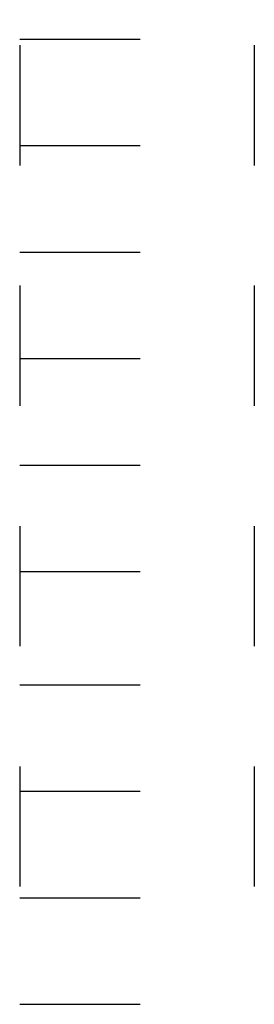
# Model space of a CAD drawing. Extents: x -73 to 359, y -4 to 85.
# Tile 15 of 151: x -6.21 to -0.71, y -2.03 to 21.09. Entities that reach past the tile are written whole.
import ezdxf

# ---------------------------------------------------------------- set-up
doc = ezdxf.new("R2010")
doc.units = 0
doc.header["$MEASUREMENT"] = 0
doc.linetypes.add('Strichlinie', pattern=[0.005644, 0.002822, -0.002822])
doc.layers.add('0._EG_7_X_EA_PARKPLATZ', color=7, linetype='Continuous')

msp = doc.modelspace()

# ---------------------------------------------------------------- linework, layer by layer
at = {"layer": '0._EG_7_X_EA_PARKPLATZ', "linetype": 'Strichlinie', "ltscale": 1000}
for p, q in [((-6.209, 26.135), (-6.209, -2.026)), ((-0.709, 26.135), (-0.709, -2.026)), ((-6.209, 20.635), (-0.709, 20.635)), ((-6.209, 18.135), (-0.709, 18.135)), ((-6.209, 15.635), (-0.709, 15.635)), ((-6.209, 13.135), (-0.709, 13.135)), ((-6.209, 10.635), (-0.709, 10.635)), ((-6.209, 8.135), (-0.709, 8.135)), ((-6.209, 5.474), (-0.709, 5.474)), ((-6.209, 2.974), (-0.709, 2.974)), ((-6.209, 0.474), (-0.709, 0.474)), ((-6.209, -2.026), (-0.709, -2.026))]:
    msp.add_line(p, q, dxfattribs=at)

doc.saveas('drawing.dxf')
